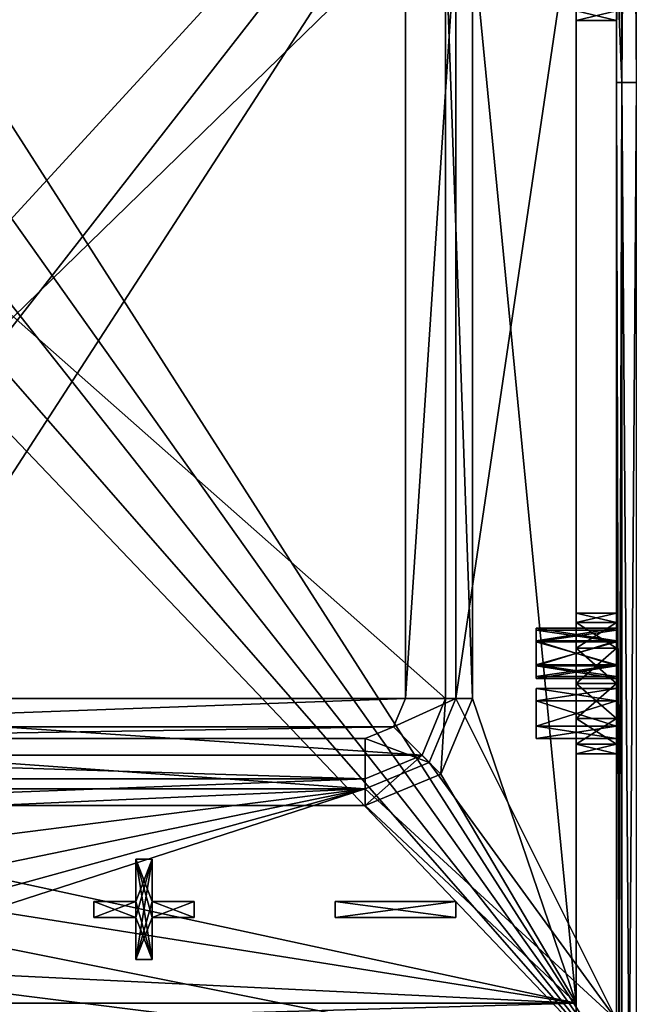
# Model space of a CAD drawing. Extents: x -252 to 252, y -10 to 685.
# Tile 240 of 256: x 180 to 211, y 435 to 484. Entities that reach past the tile are written whole.
import ezdxf

# ---------------------------------------------------------------- set-up
doc = ezdxf.new("R2010")
doc.units = 0
doc.header["$LTSCALE"] = 65.369103
for name, color, linetype in [('3685', 7, 'CONTINUOUS'), ('3686', 7, 'CONTINUOUS'), ('3689', 7, 'CONTINUOUS'), ('3693', 7, 'CONTINUOUS'), ('3695', 7, 'CONTINUOUS'), ('3696', 7, 'CONTINUOUS'), ('3700', 7, 'CONTINUOUS'), ('3706', 7, 'CONTINUOUS'), ('3707', 7, 'CONTINUOUS'), ('3708', 7, 'CONTINUOUS'), ('3715', 7, 'CONTINUOUS'), ('3716', 7, 'CONTINUOUS'), ('3719', 7, 'CONTINUOUS'), ('3723', 7, 'CONTINUOUS'), ('3725', 7, 'CONTINUOUS'), ('3726', 7, 'CONTINUOUS'), ('3727', 7, 'CONTINUOUS'), ('3732', 7, 'CONTINUOUS'), ('3738', 7, 'CONTINUOUS'), ('3739', 7, 'CONTINUOUS'), ('3740', 7, 'CONTINUOUS'), ('3742', 7, 'CONTINUOUS'), ('3743', 7, 'CONTINUOUS'), ('3747', 7, 'CONTINUOUS'), ('3755', 7, 'CONTINUOUS'), ('3756', 7, 'CONTINUOUS'), ('3757', 7, 'CONTINUOUS'), ('3758', 7, 'CONTINUOUS'), ('3759', 7, 'CONTINUOUS'), ('3760', 7, 'CONTINUOUS'), ('3761', 7, 'CONTINUOUS'), ('3762', 7, 'CONTINUOUS'), ('3763', 7, 'CONTINUOUS'), ('3764', 7, 'CONTINUOUS'), ('3765', 7, 'CONTINUOUS'), ('3766', 7, 'CONTINUOUS'), ('3767', 7, 'CONTINUOUS'), ('3768', 7, 'CONTINUOUS'), ('3777', 7, 'CONTINUOUS'), ('3778', 7, 'CONTINUOUS'), ('3779', 7, 'CONTINUOUS'), ('3780', 7, 'CONTINUOUS'), ('3781', 7, 'CONTINUOUS'), ('3782', 7, 'CONTINUOUS'), ('3783', 7, 'CONTINUOUS'), ('3784', 7, 'CONTINUOUS'), ('3785', 7, 'CONTINUOUS'), ('3786', 7, 'CONTINUOUS'), ('3787', 7, 'CONTINUOUS'), ('3788', 7, 'CONTINUOUS'), ('3789', 7, 'CONTINUOUS'), ('3790', 7, 'CONTINUOUS'), ('3791', 7, 'CONTINUOUS'), ('3792', 7, 'CONTINUOUS'), ('3808', 7, 'CONTINUOUS'), ('3809', 7, 'CONTINUOUS'), ('3810', 7, 'CONTINUOUS'), ('3835', 7, 'CONTINUOUS'), ('3836', 7, 'CONTINUOUS'), ('3837', 7, 'CONTINUOUS')]:
    doc.layers.add(name, color=color, linetype=linetype)

msp = doc.modelspace()

# ---------------------------------------------------------------- linework, layer by layer
at = {"layer": '3685', "color": 7, "linetype": 'CONTINUOUS'}
for points in [[(210, 504.25, 15), (202, 450.25, 15), (210, 434.25, 15), (210, 504.25, 15)], [(202, 488.25, 15), (202, 450.25, 15), (210, 504.25, 15), (202, 488.25, 15)], [(202, 450.25, 15), (200.682, 447.068, 15), (210, 434.25, 15), (202, 450.25, 15)], [(200.682, 447.068, 15), (197.5, 445.75, 15), (210, 434.25, 15), (200.682, 447.068, 15)], [(197.5, 445.75, 15), (162.5, 445.75, 15), (152.5, 443.75, 15), (197.5, 445.75, 15)], [(153.223, 440.115, 15), (197.5, 445.75, 15), (152.5, 443.75, 15), (153.223, 440.115, 15)], [(155.282, 437.032, 15), (197.5, 445.75, 15), (153.223, 440.115, 15), (155.282, 437.032, 15)], [(158.365, 434.973, 15), (197.5, 445.75, 15), (155.282, 437.032, 15), (158.365, 434.973, 15)], [(162, 434.25, 15), (197.5, 445.75, 15), (158.365, 434.973, 15), (162, 434.25, 15)], [(197.5, 445.75, 15), (162, 434.25, 15), (210, 434.25, 15), (197.5, 445.75, 15)]]:
    msp.add_3dface(points, dxfattribs=at)
at = {"layer": '3686', "color": 7, "linetype": 'CONTINUOUS'}
for points in [[(162, 506.75, -14.4), (210, 431.75, -14.4), (157.408, 505.837, -14.4), (162, 506.75, -14.4)], [(210, 506.75, -14.4), (210, 431.75, -14.4), (162, 506.75, -14.4), (210, 506.75, -14.4)], [(157.408, 505.837, -14.4), (210, 431.75, -14.4), (153.515, 503.235, -14.4), (157.408, 505.837, -14.4)], [(153.515, 503.235, -14.4), (210, 431.75, -14.4), (150.913, 499.342, -14.4), (153.515, 503.235, -14.4)], [(210, 431.75, -14.4), (150, 494.75, -14.4), (150.913, 499.342, -14.4), (210, 431.75, -14.4)], [(150, 443.75, -14.4), (150, 494.75, -14.4), (210, 431.75, -14.4), (150, 443.75, -14.4)], [(150.913, 439.158, -14.4), (150, 443.75, -14.4), (210, 431.75, -14.4), (150.913, 439.158, -14.4)], [(153.515, 435.265, -14.4), (150.913, 439.158, -14.4), (210, 431.75, -14.4), (153.515, 435.265, -14.4)], [(157.408, 432.663, -14.4), (153.515, 435.265, -14.4), (210, 431.75, -14.4), (157.408, 432.663, -14.4)]]:
    msp.add_3dface(points, dxfattribs=at)
at = {"layer": '3689', "color": 7, "linetype": 'CONTINUOUS'}
for points in [[(210, 431.75, -14.4), (210, 506.75, -14.4), (210, 451, -1.5), (210, 431.75, -14.4)], [(210, 451, -1.5), (210, 506.75, -14.4), (210, 452.75, -1.031), (210, 451, -1.5)], [(210, 452.75, -1.031), (210, 506.75, -14.4), (210, 454.031, 0.25), (210, 452.75, -1.031)], [(210, 454.031, 0.25), (210, 506.75, -14.4), (210, 454.5, 2), (210, 454.031, 0.25)], [(210, 454.5, 2), (210, 506.75, -14.4), (210, 485.75, -1.031), (210, 454.5, 2)], [(210, 504.25, 15), (210, 434.25, 15), (210, 487.5, 5.5), (210, 504.25, 15)], [(210, 487.5, 5.5), (210, 434.25, 15), (210, 485.75, 5.031), (210, 487.5, 5.5)], [(210, 485.75, 5.031), (210, 434.25, 15), (210, 484.469, 3.75), (210, 485.75, 5.031)], [(210, 484.469, 0.25), (210, 454.5, 2), (210, 485.75, -1.031), (210, 484.469, 0.25)], [(210, 484.469, 3.75), (210, 434.25, 15), (210, 484, 2), (210, 484.469, 3.75)], [(210, 484, 2), (210, 454.5, 2), (210, 484.469, 0.25), (210, 484, 2)], [(210, 434.25, 15), (210, 452.75, 5.031), (210, 484, 2), (210, 434.25, 15)], [(210, 452.75, 5.031), (210, 454.031, 3.75), (210, 484, 2), (210, 452.75, 5.031)], [(210, 454.031, 3.75), (210, 454.5, 2), (210, 484, 2), (210, 454.031, 3.75)], [(210, 452.75, 5.031), (210, 434.25, 15), (210, 451, 5.5), (210, 452.75, 5.031)], [(210, 451, 5.5), (210, 434.25, 15), (210, 449.25, 5.031), (210, 451, 5.5)], [(210, 431.75, -14.4), (210, 451, -1.5), (210, 449.25, -1.031), (210, 431.75, -14.4)], [(210, 431.75, 12.5), (210, 431.75, -14.4), (210, 449.25, -1.031), (210, 431.75, 12.5)], [(210, 449.25, 5.031), (210, 434.25, 15), (210, 447.969, 3.75), (210, 449.25, 5.031)], [(210, 447.969, 0.25), (210, 431.75, 12.5), (210, 449.25, -1.031), (210, 447.969, 0.25)], [(210, 434.25, 15), (210, 431.75, 12.5), (210, 447.969, 0.25), (210, 434.25, 15)], [(210, 447.5, 2), (210, 434.25, 15), (210, 447.969, 0.25), (210, 447.5, 2)], [(210, 447.969, 3.75), (210, 434.25, 15), (210, 447.5, 2), (210, 447.969, 3.75)]]:
    msp.add_3dface(points, dxfattribs=at)
at = {"layer": '3693', "color": 7, "linetype": 'CONTINUOUS'}
for points in [[(160.5, 450.25, 12.1), (199.5, 488.25, 12.1), (160.5, 488.25, 12.1), (160.5, 450.25, 12.1)], [(199.5, 450.25, 12.1), (199.5, 488.25, 12.1), (160.5, 450.25, 12.1), (199.5, 450.25, 12.1)], [(161.086, 448.836, 12.1), (199.5, 450.25, 12.1), (160.5, 450.25, 12.1), (161.086, 448.836, 12.1)], [(198.914, 448.836, 12.1), (199.5, 450.25, 12.1), (161.086, 448.836, 12.1), (198.914, 448.836, 12.1)], [(162.5, 448.25, 12.1), (198.914, 448.836, 12.1), (161.086, 448.836, 12.1), (162.5, 448.25, 12.1)], [(197.5, 448.25, 12.1), (198.914, 448.836, 12.1), (162.5, 448.25, 12.1), (197.5, 448.25, 12.1)]]:
    msp.add_3dface(points, dxfattribs=at)
at = {"layer": '3695', "color": 7, "linetype": 'CONTINUOUS'}
for points in [[(197.5, 448.25, 12.5), (162.5, 448.25, 12.1), (162.5, 448.25, 12.5), (197.5, 448.25, 12.5)], [(197.5, 448.25, 12.1), (162.5, 448.25, 12.1), (197.5, 448.25, 12.5), (197.5, 448.25, 12.1)]]:
    msp.add_3dface(points, dxfattribs=at)
at = {"layer": '3696', "color": 7, "linetype": 'CONTINUOUS'}
for points in [[(199.5, 488.25, 12.1), (199.5, 450.25, 12.1), (199.5, 488.25, 12.5), (199.5, 488.25, 12.1)], [(199.5, 488.25, 12.5), (199.5, 450.25, 12.1), (199.5, 450.25, 12.5), (199.5, 488.25, 12.5)]]:
    msp.add_3dface(points, dxfattribs=at)
at = {"layer": '3700', "color": 7, "linetype": 'CONTINUOUS'}
for points in [[(199.5, 450.25, 12.5), (198.914, 448.836, 12.1), (198.914, 448.836, 12.5), (199.5, 450.25, 12.5)], [(199.5, 450.25, 12.1), (198.914, 448.836, 12.1), (199.5, 450.25, 12.5), (199.5, 450.25, 12.1)], [(197.5, 448.25, 12.1), (197.5, 448.25, 12.5), (198.914, 448.836, 12.5), (197.5, 448.25, 12.1)], [(198.914, 448.836, 12.1), (197.5, 448.25, 12.1), (198.914, 448.836, 12.5), (198.914, 448.836, 12.1)]]:
    msp.add_3dface(points, dxfattribs=at)
at = {"layer": '3706', "color": 7, "linetype": 'CONTINUOUS'}
for points in [[(197.5, 445.75, 15), (197.5, 448.25, 12.5), (162.5, 448.25, 12.5), (197.5, 445.75, 15)], [(162.5, 445.75, 15), (197.5, 445.75, 15), (162.5, 448.25, 12.5), (162.5, 445.75, 15)]]:
    msp.add_3dface(points, dxfattribs=at)
at = {"layer": '3707', "color": 7, "linetype": 'CONTINUOUS'}
for points in [[(200.682, 447.068, 15), (202, 450.25, 15), (198.914, 448.836, 12.5), (200.682, 447.068, 15)], [(202, 450.25, 15), (199.5, 450.25, 12.5), (198.914, 448.836, 12.5), (202, 450.25, 15)], [(197.5, 448.25, 12.5), (200.682, 447.068, 15), (198.914, 448.836, 12.5), (197.5, 448.25, 12.5)], [(197.5, 445.75, 15), (200.682, 447.068, 15), (197.5, 448.25, 12.5), (197.5, 445.75, 15)]]:
    msp.add_3dface(points, dxfattribs=at)
at = {"layer": '3708', "color": 7, "linetype": 'CONTINUOUS'}
for points in [[(202, 488.25, 15), (199.5, 488.25, 12.5), (199.5, 450.25, 12.5), (202, 488.25, 15)], [(202, 450.25, 15), (202, 488.25, 15), (199.5, 450.25, 12.5), (202, 450.25, 15)]]:
    msp.add_3dface(points, dxfattribs=at)
at = {"layer": '3715', "color": 7, "linetype": 'CONTINUOUS'}
for points in [[(208, 435.078, 13), (202.828, 488.25, 13), (208, 503.422, 13), (208, 435.078, 13)], [(202.828, 450.25, 13), (202.828, 488.25, 13), (208, 435.078, 13), (202.828, 450.25, 13)], [(201.268, 446.482, 13), (202.828, 450.25, 13), (208, 435.078, 13), (201.268, 446.482, 13)], [(197.5, 444.922, 13), (201.268, 446.482, 13), (208, 435.078, 13), (197.5, 444.922, 13)], [(162.5, 444.922, 13), (208, 435.078, 13), (153.328, 443.75, 13), (162.5, 444.922, 13)], [(162.5, 444.922, 13), (197.5, 444.922, 13), (208, 435.078, 13), (162.5, 444.922, 13)], [(153.328, 443.75, 13), (208, 435.078, 13), (155.868, 437.618, 13), (153.328, 443.75, 13)], [(208, 435.078, 13), (162, 435.078, 13), (155.868, 437.618, 13), (208, 435.078, 13)]]:
    msp.add_3dface(points, dxfattribs=at)
at = {"layer": '3716', "color": 7, "linetype": 'CONTINUOUS'}
for points in [[(208, 504.75, -12.4), (152, 494.75, -12.4), (152, 443.75, -12.4), (208, 504.75, -12.4)], [(154.929, 436.679, -12.4), (208, 504.75, -12.4), (152, 443.75, -12.4), (154.929, 436.679, -12.4)], [(162, 433.75, -12.4), (208, 504.75, -12.4), (154.929, 436.679, -12.4), (162, 433.75, -12.4)], [(208, 433.75, -12.4), (208, 504.75, -12.4), (162, 433.75, -12.4), (208, 433.75, -12.4)]]:
    msp.add_3dface(points, dxfattribs=at)
at = {"layer": '3719', "color": 7, "linetype": 'CONTINUOUS'}
for points in [[(208, 504.75, -12.4), (208, 433.75, -12.4), (208, 487.5, -1.5), (208, 504.75, -12.4)], [(208, 435.078, 13), (208, 503.422, 13), (208, 451, 5.5), (208, 435.078, 13)], [(208, 503.422, 13), (208, 485.75, 5.031), (208, 454.5, 2), (208, 503.422, 13)], [(208, 451, 5.5), (208, 503.422, 13), (208, 452.75, 5.031), (208, 451, 5.5)], [(208, 452.75, 5.031), (208, 503.422, 13), (208, 454.031, 3.75), (208, 452.75, 5.031)], [(208, 454.031, 3.75), (208, 503.422, 13), (208, 454.5, 2), (208, 454.031, 3.75)], [(208, 487.5, -1.5), (208, 433.75, -12.4), (208, 485.75, -1.031), (208, 487.5, -1.5)], [(208, 485.75, -1.031), (208, 433.75, -12.4), (208, 484.469, 0.25), (208, 485.75, -1.031)], [(208, 485.75, 5.031), (208, 484.469, 3.75), (208, 454.5, 2), (208, 485.75, 5.031)], [(208, 484.469, 0.25), (208, 433.75, -12.4), (208, 484, 2), (208, 484.469, 0.25)], [(208, 484.469, 3.75), (208, 484, 2), (208, 454.5, 2), (208, 484.469, 3.75)], [(208, 484, 2), (208, 433.75, -12.4), (208, 452.75, -1.031), (208, 484, 2)], [(208, 454.5, 2), (208, 484, 2), (208, 454.031, 0.25), (208, 454.5, 2)], [(208, 454.031, 0.25), (208, 484, 2), (208, 452.75, -1.031), (208, 454.031, 0.25)], [(208, 433.75, -12.4), (208, 451, -1.5), (208, 452.75, -1.031), (208, 433.75, -12.4)], [(208, 451, -1.5), (208, 433.75, -12.4), (208, 449.25, -1.031), (208, 451, -1.5)], [(208, 449.25, 5.031), (208, 435.078, 13), (208, 451, 5.5), (208, 449.25, 5.031)], [(208, 449.25, -1.031), (208, 433.75, -12.4), (208, 447.969, 0.25), (208, 449.25, -1.031)], [(208, 447.969, 3.75), (208, 435.078, 13), (208, 449.25, 5.031), (208, 447.969, 3.75)], [(208, 447.969, 0.25), (208, 433.75, -12.4), (208, 447.5, 2), (208, 447.969, 0.25)], [(208, 447.5, 2), (208, 435.078, 13), (208, 447.969, 3.75), (208, 447.5, 2)], [(208, 433.75, -12.4), (208, 435.078, 13), (208, 447.5, 2), (208, 433.75, -12.4)], [(208, 435.078, 13), (208, 433.75, -12.4), (208, 433.75, 11.672), (208, 435.078, 13)]]:
    msp.add_3dface(points, dxfattribs=at)
at = {"layer": '3723', "color": 7, "linetype": 'CONTINUOUS'}
for points in [[(201.5, 450.25, 10.1), (158.5, 488.25, 10.1), (201.5, 488.25, 10.1), (201.5, 450.25, 10.1)], [(158.5, 450.25, 10.1), (158.5, 488.25, 10.1), (201.5, 450.25, 10.1), (158.5, 450.25, 10.1)], [(159.672, 447.422, 10.1), (158.5, 450.25, 10.1), (200.328, 447.422, 10.1), (159.672, 447.422, 10.1)], [(200.328, 447.422, 10.1), (158.5, 450.25, 10.1), (201.5, 450.25, 10.1), (200.328, 447.422, 10.1)], [(197.5, 446.25, 10.1), (159.672, 447.422, 10.1), (200.328, 447.422, 10.1), (197.5, 446.25, 10.1)], [(162.5, 446.25, 10.1), (159.672, 447.422, 10.1), (197.5, 446.25, 10.1), (162.5, 446.25, 10.1)]]:
    msp.add_3dface(points, dxfattribs=at)
at = {"layer": '3725', "color": 7, "linetype": 'CONTINUOUS'}
for points in [[(202.828, 488.25, 13), (202.828, 450.25, 13), (201.5, 488.25, 11.672), (202.828, 488.25, 13)], [(201.5, 488.25, 11.672), (202.828, 450.25, 13), (201.5, 450.25, 11.672), (201.5, 488.25, 11.672)]]:
    msp.add_3dface(points, dxfattribs=at)
at = {"layer": '3726', "color": 7, "linetype": 'CONTINUOUS'}
for points in [[(201.5, 450.25, 11.672), (201.268, 446.482, 13), (200.328, 447.422, 11.672), (201.5, 450.25, 11.672)], [(202.828, 450.25, 13), (201.268, 446.482, 13), (201.5, 450.25, 11.672), (202.828, 450.25, 13)], [(201.268, 446.482, 13), (197.5, 444.922, 13), (200.328, 447.422, 11.672), (201.268, 446.482, 13)], [(200.328, 447.422, 11.672), (197.5, 444.922, 13), (197.5, 446.25, 11.672), (200.328, 447.422, 11.672)]]:
    msp.add_3dface(points, dxfattribs=at)
at = {"layer": '3727', "color": 7, "linetype": 'CONTINUOUS'}
for points in [[(197.5, 444.922, 13), (162.5, 444.922, 13), (197.5, 446.25, 11.672), (197.5, 444.922, 13)], [(197.5, 446.25, 11.672), (162.5, 444.922, 13), (162.5, 446.25, 11.672), (197.5, 446.25, 11.672)]]:
    msp.add_3dface(points, dxfattribs=at)
at = {"layer": '3732', "color": 7, "linetype": 'CONTINUOUS'}
for points in [[(162, 433.75, 11.672), (208, 435.078, 13), (208, 433.75, 11.672), (162, 433.75, 11.672)], [(162, 435.078, 13), (208, 435.078, 13), (162, 433.75, 11.672), (162, 435.078, 13)]]:
    msp.add_3dface(points, dxfattribs=at)
at = {"layer": '3738', "color": 7, "linetype": 'CONTINUOUS'}
for points in [[(210, 484, 2), (210, 484.469, 0.25), (208, 484, 2), (210, 484, 2)], [(210, 484, 2), (208, 484, 2), (208, 484.469, 3.75), (210, 484, 2)], [(210, 484.469, 0.25), (208, 484.469, 0.25), (208, 484, 2), (210, 484.469, 0.25)], [(210, 484.469, 3.75), (210, 484, 2), (208, 484.469, 3.75), (210, 484.469, 3.75)]]:
    msp.add_3dface(points, dxfattribs=at)
at = {"layer": '3739', "color": 7, "linetype": 'CONTINUOUS'}
for points in [[(210, 454.031, 0.25), (210, 454.5, 2), (208, 454.031, 0.25), (210, 454.031, 0.25)], [(210, 454.031, 3.75), (208, 454.031, 3.75), (208, 454.5, 2), (210, 454.031, 3.75)], [(210, 454.5, 2), (208, 454.5, 2), (208, 454.031, 0.25), (210, 454.5, 2)], [(210, 454.5, 2), (210, 454.031, 3.75), (208, 454.5, 2), (210, 454.5, 2)], [(210, 452.75, -1.031), (210, 454.031, 0.25), (208, 452.75, -1.031), (210, 452.75, -1.031)], [(210, 452.75, 5.031), (208, 452.75, 5.031), (208, 454.031, 3.75), (210, 452.75, 5.031)], [(210, 454.031, 3.75), (210, 452.75, 5.031), (208, 454.031, 3.75), (210, 454.031, 3.75)], [(210, 454.031, 0.25), (208, 454.031, 0.25), (208, 452.75, -1.031), (210, 454.031, 0.25)], [(210, 451, -1.5), (210, 452.75, -1.031), (208, 451, -1.5), (210, 451, -1.5)], [(208, 451, -1.5), (210, 452.75, -1.031), (208, 452.75, -1.031), (208, 451, -1.5)], [(210, 451, 5.5), (208, 451, 5.5), (208, 452.75, 5.031), (210, 451, 5.5)], [(210, 452.75, 5.031), (210, 451, 5.5), (208, 452.75, 5.031), (210, 452.75, 5.031)]]:
    msp.add_3dface(points, dxfattribs=at)
at = {"layer": '3740', "color": 7, "linetype": 'CONTINUOUS'}
for points in [[(210, 449.25, 5.031), (208, 449.25, 5.031), (208, 451, 5.5), (210, 449.25, 5.031)], [(210, 451, 5.5), (210, 449.25, 5.031), (208, 451, 5.5), (210, 451, 5.5)], [(210, 449.25, -1.031), (210, 451, -1.5), (208, 449.25, -1.031), (210, 449.25, -1.031)], [(210, 451, -1.5), (208, 451, -1.5), (208, 449.25, -1.031), (210, 451, -1.5)], [(210, 449.25, -1.031), (208, 449.25, -1.031), (208, 447.969, 0.25), (210, 449.25, -1.031)], [(210, 447.969, 3.75), (208, 447.969, 3.75), (208, 449.25, 5.031), (210, 447.969, 3.75)], [(210, 447.969, 0.25), (210, 449.25, -1.031), (208, 447.969, 0.25), (210, 447.969, 0.25)], [(210, 449.25, 5.031), (210, 447.969, 3.75), (208, 449.25, 5.031), (210, 449.25, 5.031)], [(210, 447.969, 0.25), (208, 447.969, 0.25), (208, 447.5, 2), (210, 447.969, 0.25)], [(210, 447.969, 3.75), (210, 447.5, 2), (208, 447.969, 3.75), (210, 447.969, 3.75)], [(210, 447.5, 2), (210, 447.969, 0.25), (208, 447.5, 2), (210, 447.5, 2)], [(210, 447.5, 2), (208, 447.5, 2), (208, 447.969, 3.75), (210, 447.5, 2)]]:
    msp.add_3dface(points, dxfattribs=at)
at = {"layer": '3742', "color": 7, "linetype": 'CONTINUOUS'}
for points in [[(162.5, 446.25, 10.1), (197.5, 446.25, 10.1), (162.5, 446.25, 11.672), (162.5, 446.25, 10.1)], [(197.5, 446.25, 10.1), (197.5, 446.25, 11.672), (162.5, 446.25, 11.672), (197.5, 446.25, 10.1)]]:
    msp.add_3dface(points, dxfattribs=at)
at = {"layer": '3743', "color": 7, "linetype": 'CONTINUOUS'}
for points in [[(201.5, 450.25, 10.1), (201.5, 488.25, 10.1), (201.5, 450.25, 11.672), (201.5, 450.25, 10.1)], [(201.5, 488.25, 10.1), (201.5, 488.25, 11.672), (201.5, 450.25, 11.672), (201.5, 488.25, 10.1)]]:
    msp.add_3dface(points, dxfattribs=at)
at = {"layer": '3747', "color": 7, "linetype": 'CONTINUOUS'}
for points in [[(200.328, 447.422, 10.1), (201.5, 450.25, 10.1), (200.328, 447.422, 11.672), (200.328, 447.422, 10.1)], [(201.5, 450.25, 10.1), (201.5, 450.25, 11.672), (200.328, 447.422, 11.672), (201.5, 450.25, 10.1)], [(200.328, 447.422, 10.1), (200.328, 447.422, 11.672), (197.5, 446.25, 11.672), (200.328, 447.422, 10.1)], [(197.5, 446.25, 10.1), (200.328, 447.422, 10.1), (197.5, 446.25, 11.672), (197.5, 446.25, 10.1)]]:
    msp.add_3dface(points, dxfattribs=at)
at = {"layer": '3755', "color": 7, "linetype": 'CONTINUOUS'}
for points in [[(206, 453.75, 0.5), (206, 451.25, 0.5), (206, 451.875, 1.583), (206, 453.75, 0.5)], [(206, 453.125, -0.583), (206, 451.25, 0.5), (206, 453.75, 0.5), (206, 453.125, -0.583)], [(206, 453.125, 1.583), (206, 453.75, 0.5), (206, 451.875, 1.583), (206, 453.125, 1.583)], [(206, 451.875, -0.583), (206, 451.25, 0.5), (206, 453.125, -0.583), (206, 451.875, -0.583)]]:
    msp.add_3dface(points, dxfattribs=at)
at = {"layer": '3756', "color": 7, "linetype": 'CONTINUOUS'}
for points in [[(206, 453.75, 0.5), (206, 453.125, 1.583), (210, 453.75, 0.5), (206, 453.75, 0.5)], [(210, 453.75, 0.5), (206, 453.125, 1.583), (210, 453.125, 1.583), (210, 453.75, 0.5)], [(206, 453.125, 1.583), (206, 451.875, 1.583), (210, 453.125, 1.583), (206, 453.125, 1.583)], [(210, 453.125, 1.583), (206, 451.875, 1.583), (210, 451.875, 1.583), (210, 453.125, 1.583)], [(206, 451.875, 1.583), (206, 451.25, 0.5), (210, 451.875, 1.583), (206, 451.875, 1.583)], [(206, 451.25, 0.5), (210, 451.25, 0.5), (210, 451.875, 1.583), (206, 451.25, 0.5)]]:
    msp.add_3dface(points, dxfattribs=at)
at = {"layer": '3757', "color": 7, "linetype": 'CONTINUOUS'}
for points in [[(206, 453.125, -0.583), (206, 453.75, 0.5), (210, 453.125, -0.583), (206, 453.125, -0.583)], [(206, 453.75, 0.5), (210, 453.75, 0.5), (210, 453.125, -0.583), (206, 453.75, 0.5)], [(206, 451.875, -0.583), (206, 453.125, -0.583), (210, 451.875, -0.583), (206, 451.875, -0.583)], [(210, 451.875, -0.583), (206, 453.125, -0.583), (210, 453.125, -0.583), (210, 451.875, -0.583)], [(206, 451.25, 0.5), (206, 451.875, -0.583), (210, 451.25, 0.5), (206, 451.25, 0.5)], [(210, 451.25, 0.5), (206, 451.875, -0.583), (210, 451.875, -0.583), (210, 451.25, 0.5)]]:
    msp.add_3dface(points, dxfattribs=at)
at = {"layer": '3758', "color": 7, "linetype": 'CONTINUOUS'}
for points in [[(206, 450.125, -0.583), (206, 448.25, 0.5), (206, 450.75, 0.5), (206, 450.125, -0.583)], [(206, 450.75, 0.5), (206, 448.25, 0.5), (206, 448.875, 1.583), (206, 450.75, 0.5)], [(206, 450.125, 1.583), (206, 450.75, 0.5), (206, 448.875, 1.583), (206, 450.125, 1.583)], [(206, 448.875, -0.583), (206, 448.25, 0.5), (206, 450.125, -0.583), (206, 448.875, -0.583)]]:
    msp.add_3dface(points, dxfattribs=at)
at = {"layer": '3759', "color": 7, "linetype": 'CONTINUOUS'}
for points in [[(210, 450.75, 0.5), (206, 450.125, 1.583), (210, 450.125, 1.583), (210, 450.75, 0.5)], [(206, 450.75, 0.5), (206, 450.125, 1.583), (210, 450.75, 0.5), (206, 450.75, 0.5)], [(210, 450.125, 1.583), (206, 448.875, 1.583), (210, 448.875, 1.583), (210, 450.125, 1.583)], [(206, 450.125, 1.583), (206, 448.875, 1.583), (210, 450.125, 1.583), (206, 450.125, 1.583)], [(206, 448.25, 0.5), (210, 448.25, 0.5), (210, 448.875, 1.583), (206, 448.25, 0.5)], [(206, 448.875, 1.583), (206, 448.25, 0.5), (210, 448.875, 1.583), (206, 448.875, 1.583)]]:
    msp.add_3dface(points, dxfattribs=at)
at = {"layer": '3760', "color": 7, "linetype": 'CONTINUOUS'}
for points in [[(206, 450.125, -0.583), (206, 450.75, 0.5), (210, 450.125, -0.583), (206, 450.125, -0.583)], [(206, 450.75, 0.5), (210, 450.75, 0.5), (210, 450.125, -0.583), (206, 450.75, 0.5)], [(206, 448.875, -0.583), (206, 450.125, -0.583), (210, 448.875, -0.583), (206, 448.875, -0.583)], [(210, 448.875, -0.583), (206, 450.125, -0.583), (210, 450.125, -0.583), (210, 448.875, -0.583)], [(206, 448.25, 0.5), (206, 448.875, -0.583), (210, 448.25, 0.5), (206, 448.25, 0.5)], [(210, 448.25, 0.5), (206, 448.875, -0.583), (210, 448.875, -0.583), (210, 448.25, 0.5)]]:
    msp.add_3dface(points, dxfattribs=at)
at = {"layer": '3761', "color": 7, "linetype": 'CONTINUOUS'}
for points in [[(206, 453.075, 2.504), (206, 451.35, 3.5), (206, 453.65, 3.5), (206, 453.075, 2.504)], [(206, 453.65, 3.5), (206, 451.35, 3.5), (206, 451.925, 4.496), (206, 453.65, 3.5)], [(206, 453.075, 4.496), (206, 453.65, 3.5), (206, 451.925, 4.496), (206, 453.075, 4.496)], [(206, 451.925, 2.504), (206, 451.35, 3.5), (206, 453.075, 2.504), (206, 451.925, 2.504)]]:
    msp.add_3dface(points, dxfattribs=at)
at = {"layer": '3762', "color": 7, "linetype": 'CONTINUOUS'}
for points in [[(210, 453.65, 3.5), (206, 453.075, 4.496), (210, 453.075, 4.496), (210, 453.65, 3.5)], [(206, 453.65, 3.5), (206, 453.075, 4.496), (210, 453.65, 3.5), (206, 453.65, 3.5)], [(210, 453.075, 4.496), (206, 451.925, 4.496), (210, 451.925, 4.496), (210, 453.075, 4.496)], [(206, 453.075, 4.496), (206, 451.925, 4.496), (210, 453.075, 4.496), (206, 453.075, 4.496)], [(206, 451.35, 3.5), (210, 451.35, 3.5), (210, 451.925, 4.496), (206, 451.35, 3.5)], [(206, 451.925, 4.496), (206, 451.35, 3.5), (210, 451.925, 4.496), (206, 451.925, 4.496)]]:
    msp.add_3dface(points, dxfattribs=at)
at = {"layer": '3763', "color": 7, "linetype": 'CONTINUOUS'}
for points in [[(206, 453.075, 2.504), (206, 453.65, 3.5), (210, 453.075, 2.504), (206, 453.075, 2.504)], [(206, 453.65, 3.5), (210, 453.65, 3.5), (210, 453.075, 2.504), (206, 453.65, 3.5)], [(206, 451.925, 2.504), (206, 453.075, 2.504), (210, 451.925, 2.504), (206, 451.925, 2.504)], [(210, 451.925, 2.504), (206, 453.075, 2.504), (210, 453.075, 2.504), (210, 451.925, 2.504)], [(210, 451.35, 3.5), (206, 451.925, 2.504), (210, 451.925, 2.504), (210, 451.35, 3.5)], [(206, 451.35, 3.5), (206, 451.925, 2.504), (210, 451.35, 3.5), (206, 451.35, 3.5)]]:
    msp.add_3dface(points, dxfattribs=at)
at = {"layer": '3764', "color": 7, "linetype": 'CONTINUOUS'}
for points in [[(206, 450.75, 3.5), (206, 448.25, 3.5), (206, 448.875, 4.583), (206, 450.75, 3.5)], [(206, 450.125, 2.417), (206, 448.25, 3.5), (206, 450.75, 3.5), (206, 450.125, 2.417)], [(206, 450.125, 4.583), (206, 450.75, 3.5), (206, 448.875, 4.583), (206, 450.125, 4.583)], [(206, 448.875, 2.417), (206, 448.25, 3.5), (206, 450.125, 2.417), (206, 448.875, 2.417)]]:
    msp.add_3dface(points, dxfattribs=at)
at = {"layer": '3765', "color": 7, "linetype": 'CONTINUOUS'}
for points in [[(206, 450.75, 3.5), (206, 450.125, 4.583), (210, 450.75, 3.5), (206, 450.75, 3.5)], [(210, 450.75, 3.5), (206, 450.125, 4.583), (210, 450.125, 4.583), (210, 450.75, 3.5)], [(210, 450.125, 4.583), (206, 448.875, 4.583), (210, 448.875, 4.583), (210, 450.125, 4.583)], [(206, 450.125, 4.583), (206, 448.875, 4.583), (210, 450.125, 4.583), (206, 450.125, 4.583)], [(206, 448.875, 4.583), (206, 448.25, 3.5), (210, 448.875, 4.583), (206, 448.875, 4.583)], [(206, 448.25, 3.5), (210, 448.25, 3.5), (210, 448.875, 4.583), (206, 448.25, 3.5)]]:
    msp.add_3dface(points, dxfattribs=at)
at = {"layer": '3766', "color": 7, "linetype": 'CONTINUOUS'}
for points in [[(206, 450.125, 2.417), (206, 450.75, 3.5), (210, 450.125, 2.417), (206, 450.125, 2.417)], [(206, 450.75, 3.5), (210, 450.75, 3.5), (210, 450.125, 2.417), (206, 450.75, 3.5)], [(206, 448.875, 2.417), (206, 450.125, 2.417), (210, 448.875, 2.417), (206, 448.875, 2.417)], [(210, 448.875, 2.417), (206, 450.125, 2.417), (210, 450.125, 2.417), (210, 448.875, 2.417)], [(206, 448.25, 3.5), (206, 448.875, 2.417), (210, 448.25, 3.5), (206, 448.25, 3.5)], [(210, 448.25, 3.5), (206, 448.875, 2.417), (210, 448.875, 2.417), (210, 448.25, 3.5)]]:
    msp.add_3dface(points, dxfattribs=at)
at = {"layer": '3767', "color": 7, "linetype": 'CONTINUOUS'}
for points in [[(186.1, 439.35, 15), (186.1, 440.15, 15), (186.9, 442.25, 15), (186.1, 439.35, 15)], [(186.1, 437.25, 15), (186.1, 439.35, 15), (186.9, 442.25, 15), (186.1, 437.25, 15)], [(186.1, 440.15, 15), (186.1, 442.25, 15), (186.9, 442.25, 15), (186.1, 440.15, 15)], [(186.9, 440.15, 15), (186.1, 437.25, 15), (186.9, 442.25, 15), (186.9, 440.15, 15)], [(184, 439.35, 15), (186.1, 440.15, 15), (186.1, 439.35, 15), (184, 439.35, 15)], [(184, 440.15, 15), (186.1, 440.15, 15), (184, 439.35, 15), (184, 440.15, 15)], [(186.9, 439.35, 15), (186.1, 437.25, 15), (186.9, 440.15, 15), (186.9, 439.35, 15)], [(189, 440.15, 15), (186.9, 439.35, 15), (186.9, 440.15, 15), (189, 440.15, 15)], [(189, 439.35, 15), (186.9, 439.35, 15), (189, 440.15, 15), (189, 439.35, 15)], [(196, 440.15, 15), (202, 440.15, 15), (196, 439.35, 15), (196, 440.15, 15)], [(202, 440.15, 15), (202, 439.35, 15), (196, 439.35, 15), (202, 440.15, 15)], [(186.9, 437.25, 15), (186.1, 437.25, 15), (186.9, 439.35, 15), (186.9, 437.25, 15)]]:
    msp.add_3dface(points, dxfattribs=at)
at = {"layer": '3768', "color": 7, "linetype": 'CONTINUOUS'}
for points in [[(186.9, 442.25, 15.1), (186.1, 442.25, 15.1), (186.9, 440.15, 15.1), (186.9, 442.25, 15.1)], [(186.9, 440.15, 15.1), (186.1, 442.25, 15.1), (186.9, 439.35, 15.1), (186.9, 440.15, 15.1)], [(186.9, 439.35, 15.1), (186.1, 442.25, 15.1), (186.9, 437.25, 15.1), (186.9, 439.35, 15.1)], [(186.9, 437.25, 15.1), (186.1, 442.25, 15.1), (186.1, 440.15, 15.1), (186.9, 437.25, 15.1)], [(184, 439.35, 15.1), (186.1, 439.35, 15.1), (184, 440.15, 15.1), (184, 439.35, 15.1)], [(184, 440.15, 15.1), (186.1, 439.35, 15.1), (186.1, 440.15, 15.1), (184, 440.15, 15.1)], [(186.1, 439.35, 15.1), (186.9, 437.25, 15.1), (186.1, 440.15, 15.1), (186.1, 439.35, 15.1)], [(189, 440.15, 15.1), (186.9, 440.15, 15.1), (189, 439.35, 15.1), (189, 440.15, 15.1)], [(189, 439.35, 15.1), (186.9, 440.15, 15.1), (186.9, 439.35, 15.1), (189, 439.35, 15.1)], [(196, 439.35, 15.1), (202, 439.35, 15.1), (196, 440.15, 15.1), (196, 439.35, 15.1)], [(196, 440.15, 15.1), (202, 439.35, 15.1), (202, 440.15, 15.1), (196, 440.15, 15.1)], [(186.1, 437.25, 15.1), (186.9, 437.25, 15.1), (186.1, 439.35, 15.1), (186.1, 437.25, 15.1)]]:
    msp.add_3dface(points, dxfattribs=at)
at = {"layer": '3777', "color": 7, "linetype": 'CONTINUOUS'}
for points in [[(186.1, 442.25, 15.1), (186.1, 440.15, 15), (186.1, 440.15, 15.1), (186.1, 442.25, 15.1)], [(186.1, 442.25, 15), (186.1, 440.15, 15), (186.1, 442.25, 15.1), (186.1, 442.25, 15)]]:
    msp.add_3dface(points, dxfattribs=at)
at = {"layer": '3778', "color": 7, "linetype": 'CONTINUOUS'}
for points in [[(184, 440.15, 15), (184, 440.15, 15.1), (186.1, 440.15, 15.1), (184, 440.15, 15)], [(186.1, 440.15, 15), (184, 440.15, 15), (186.1, 440.15, 15.1), (186.1, 440.15, 15)]]:
    msp.add_3dface(points, dxfattribs=at)
at = {"layer": '3779', "color": 7, "linetype": 'CONTINUOUS'}
for points in [[(184, 439.35, 15), (184, 439.35, 15.1), (184, 440.15, 15.1), (184, 439.35, 15)], [(184, 440.15, 15), (184, 439.35, 15), (184, 440.15, 15.1), (184, 440.15, 15)]]:
    msp.add_3dface(points, dxfattribs=at)
at = {"layer": '3780', "color": 7, "linetype": 'CONTINUOUS'}
for points in [[(186.1, 439.35, 15), (186.1, 439.35, 15.1), (184, 439.35, 15.1), (186.1, 439.35, 15)], [(184, 439.35, 15), (186.1, 439.35, 15), (184, 439.35, 15.1), (184, 439.35, 15)]]:
    msp.add_3dface(points, dxfattribs=at)
at = {"layer": '3781', "color": 7, "linetype": 'CONTINUOUS'}
for points in [[(186.1, 437.25, 15), (186.1, 437.25, 15.1), (186.1, 439.35, 15.1), (186.1, 437.25, 15)], [(186.1, 439.35, 15), (186.1, 437.25, 15), (186.1, 439.35, 15.1), (186.1, 439.35, 15)]]:
    msp.add_3dface(points, dxfattribs=at)
at = {"layer": '3782', "color": 7, "linetype": 'CONTINUOUS'}
for points in [[(186.1, 437.25, 15), (186.9, 437.25, 15), (186.1, 437.25, 15.1), (186.1, 437.25, 15)], [(186.9, 437.25, 15), (186.9, 437.25, 15.1), (186.1, 437.25, 15.1), (186.9, 437.25, 15)]]:
    msp.add_3dface(points, dxfattribs=at)
at = {"layer": '3783', "color": 7, "linetype": 'CONTINUOUS'}
for points in [[(186.9, 439.35, 15), (186.9, 439.35, 15.1), (186.9, 437.25, 15.1), (186.9, 439.35, 15)], [(186.9, 437.25, 15), (186.9, 439.35, 15), (186.9, 437.25, 15.1), (186.9, 437.25, 15)]]:
    msp.add_3dface(points, dxfattribs=at)
at = {"layer": '3784', "color": 7, "linetype": 'CONTINUOUS'}
for points in [[(186.9, 439.35, 15), (189, 439.35, 15), (186.9, 439.35, 15.1), (186.9, 439.35, 15)], [(189, 439.35, 15), (189, 439.35, 15.1), (186.9, 439.35, 15.1), (189, 439.35, 15)]]:
    msp.add_3dface(points, dxfattribs=at)
at = {"layer": '3785', "color": 7, "linetype": 'CONTINUOUS'}
for points in [[(189, 440.15, 15), (189, 440.15, 15.1), (189, 439.35, 15.1), (189, 440.15, 15)], [(189, 439.35, 15), (189, 440.15, 15), (189, 439.35, 15.1), (189, 439.35, 15)]]:
    msp.add_3dface(points, dxfattribs=at)
at = {"layer": '3786', "color": 7, "linetype": 'CONTINUOUS'}
for points in [[(186.9, 440.15, 15), (186.9, 440.15, 15.1), (189, 440.15, 15.1), (186.9, 440.15, 15)], [(189, 440.15, 15), (186.9, 440.15, 15), (189, 440.15, 15.1), (189, 440.15, 15)]]:
    msp.add_3dface(points, dxfattribs=at)
at = {"layer": '3787', "color": 7, "linetype": 'CONTINUOUS'}
for points in [[(186.9, 440.15, 15), (186.9, 442.25, 15), (186.9, 440.15, 15.1), (186.9, 440.15, 15)], [(186.9, 442.25, 15), (186.9, 442.25, 15.1), (186.9, 440.15, 15.1), (186.9, 442.25, 15)]]:
    msp.add_3dface(points, dxfattribs=at)
at = {"layer": '3788', "color": 7, "linetype": 'CONTINUOUS'}
for points in [[(186.9, 442.25, 15), (186.1, 442.25, 15), (186.9, 442.25, 15.1), (186.9, 442.25, 15)], [(186.1, 442.25, 15), (186.1, 442.25, 15.1), (186.9, 442.25, 15.1), (186.1, 442.25, 15)]]:
    msp.add_3dface(points, dxfattribs=at)
at = {"layer": '3789', "color": 7, "linetype": 'CONTINUOUS'}
for points in [[(202, 439.35, 15.1), (202, 440.15, 15), (202, 440.15, 15.1), (202, 439.35, 15.1)], [(202, 439.35, 15), (202, 440.15, 15), (202, 439.35, 15.1), (202, 439.35, 15)]]:
    msp.add_3dface(points, dxfattribs=at)
at = {"layer": '3790', "color": 7, "linetype": 'CONTINUOUS'}
for points in [[(202, 440.15, 15), (196, 440.15, 15), (202, 440.15, 15.1), (202, 440.15, 15)], [(196, 440.15, 15), (196, 440.15, 15.1), (202, 440.15, 15.1), (196, 440.15, 15)]]:
    msp.add_3dface(points, dxfattribs=at)
at = {"layer": '3791', "color": 7, "linetype": 'CONTINUOUS'}
for points in [[(196, 439.35, 15), (196, 439.35, 15.1), (196, 440.15, 15.1), (196, 439.35, 15)], [(196, 440.15, 15), (196, 439.35, 15), (196, 440.15, 15.1), (196, 440.15, 15)]]:
    msp.add_3dface(points, dxfattribs=at)
at = {"layer": '3792', "color": 7, "linetype": 'CONTINUOUS'}
for points in [[(202, 439.35, 15), (202, 439.35, 15.1), (196, 439.35, 15.1), (202, 439.35, 15)], [(196, 439.35, 15), (202, 439.35, 15), (196, 439.35, 15.1), (196, 439.35, 15)]]:
    msp.add_3dface(points, dxfattribs=at)
at = {"layer": '3808', "color": 7, "linetype": 'CONTINUOUS'}
for points in [[(210, 453.75, 0.5), (210, 453.125, 1.583), (210, 453.125, -0.583), (210, 453.75, 0.5)], [(210, 451.875, 1.583), (210, 451.875, -0.583), (210, 453.125, -0.583), (210, 451.875, 1.583)], [(210, 453.125, 1.583), (210, 451.875, 1.583), (210, 453.125, -0.583), (210, 453.125, 1.583)], [(210, 451.875, 1.583), (210, 451.25, 0.5), (210, 451.875, -0.583), (210, 451.875, 1.583)], [(210, 450.75, 0.5), (210, 450.125, 1.583), (210, 450.125, -0.583), (210, 450.75, 0.5)], [(210, 448.875, 1.583), (210, 448.875, -0.583), (210, 450.125, -0.583), (210, 448.875, 1.583)], [(210, 450.125, 1.583), (210, 448.875, 1.583), (210, 450.125, -0.583), (210, 450.125, 1.583)], [(210, 448.875, 1.583), (210, 448.25, 0.5), (210, 448.875, -0.583), (210, 448.875, 1.583)]]:
    msp.add_3dface(points, dxfattribs=at)
at = {"layer": '3809', "color": 7, "linetype": 'CONTINUOUS'}
for points in [[(210, 451.35, 3.5), (210, 453.65, 3.5), (210, 453.075, 4.496), (210, 451.35, 3.5)], [(210, 453.65, 3.5), (210, 451.35, 3.5), (210, 451.925, 2.504), (210, 453.65, 3.5)], [(210, 453.65, 3.5), (210, 451.925, 2.504), (210, 453.075, 2.504), (210, 453.65, 3.5)], [(210, 451.35, 3.5), (210, 453.075, 4.496), (210, 451.925, 4.496), (210, 451.35, 3.5)]]:
    msp.add_3dface(points, dxfattribs=at)
at = {"layer": '3810', "color": 7, "linetype": 'CONTINUOUS'}
for points in [[(210, 448.25, 3.5), (210, 450.75, 3.5), (210, 450.125, 4.583), (210, 448.25, 3.5)], [(210, 450.75, 3.5), (210, 448.25, 3.5), (210, 448.875, 2.417), (210, 450.75, 3.5)], [(210, 450.75, 3.5), (210, 448.875, 2.417), (210, 450.125, 2.417), (210, 450.75, 3.5)], [(210, 448.25, 3.5), (210, 450.125, 4.583), (210, 448.875, 4.583), (210, 448.25, 3.5)]]:
    msp.add_3dface(points, dxfattribs=at)
at = {"layer": '3835', "color": 7, "linetype": 'CONTINUOUS'}
for points in [[(210.268, 480.9, 14), (210, 581, 13), (210, 487.571, 13), (210.268, 480.9, 14)], [(210.268, 581, 14), (210, 581, 13), (210.268, 480.9, 14), (210.268, 581, 14)], [(210.268, 581, 14), (210.268, 480.9, 14), (211, 480.9, 14.732), (210.268, 581, 14)], [(211, 581, 14.732), (210.268, 581, 14), (211, 480.9, 14.732), (211, 581, 14.732)], [(210, 480.9, 13), (210.268, 480.9, 14), (210, 487.571, 13), (210, 480.9, 13)], [(210, 390.857, 13), (210.268, 380.8, 14), (210, 480.9, 13), (210, 390.857, 13)], [(210, 480.9, 13), (210.268, 380.8, 14), (210.268, 480.9, 14), (210, 480.9, 13)], [(210.268, 380.8, 14), (211, 380.8, 14.732), (210.268, 480.9, 14), (210.268, 380.8, 14)], [(210.268, 480.9, 14), (211, 380.8, 14.732), (211, 480.9, 14.732), (210.268, 480.9, 14)]]:
    msp.add_3dface(points, dxfattribs=at)
at = {"layer": '3836', "color": 7, "linetype": 'CONTINUOUS'}
for points in [[(210, 480.9, -13), (210, 487.571, 13), (210, 487.571, -13), (210, 480.9, -13)], [(210, 480.9, 13), (210, 487.571, 13), (210, 480.9, -13), (210, 480.9, 13)], [(210, 390.857, -13), (210, 480.9, 13), (210, 480.9, -13), (210, 390.857, -13)], [(210, 390.857, 13), (210, 480.9, 13), (210, 390.857, -13), (210, 390.857, 13)]]:
    msp.add_3dface(points, dxfattribs=at)
at = {"layer": '3837', "color": 7, "linetype": 'CONTINUOUS'}
for points in [[(210, 480.9, -13), (210.268, 581, -14), (210.268, 480.9, -14), (210, 480.9, -13)], [(210, 480.9, -13), (210, 487.571, -13), (210.268, 581, -14), (210, 480.9, -13)], [(210.268, 581, -14), (211, 581, -14.732), (210.268, 480.9, -14), (210.268, 581, -14)], [(211, 581, -14.732), (211, 480.9, -14.732), (210.268, 480.9, -14), (211, 581, -14.732)], [(210, 390.857, -13), (210, 480.9, -13), (210.268, 480.9, -14), (210, 390.857, -13)], [(210.268, 380.8, -14), (210, 380.8, -13), (210.268, 480.9, -14), (210.268, 380.8, -14)], [(210, 380.8, -13), (210, 390.857, -13), (210.268, 480.9, -14), (210, 380.8, -13)], [(211, 380.8, -14.732), (210.268, 380.8, -14), (211, 480.9, -14.732), (211, 380.8, -14.732)], [(211, 480.9, -14.732), (210.268, 380.8, -14), (210.268, 480.9, -14), (211, 480.9, -14.732)]]:
    msp.add_3dface(points, dxfattribs=at)

doc.saveas('drawing.dxf')
